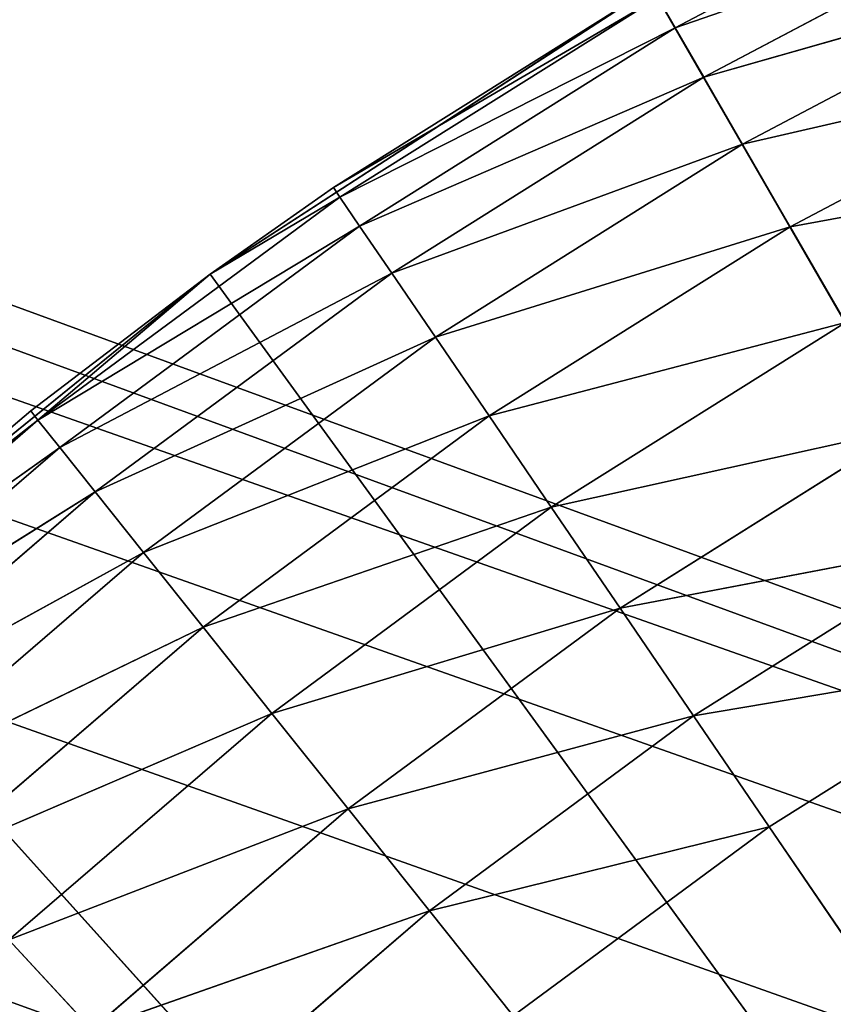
# Model space of a CAD drawing. Header units: centimetres. Extents: x 0.2 to 26.4, y 0 to 13.
# Tile 203 of 256: x 17.368 to 17.473, y 6.972 to 7.099. Entities that reach past the tile are written whole.
import ezdxf

# ---------------------------------------------------------------- set-up
doc = ezdxf.new("R2010")
doc.units = ezdxf.units.CM
doc.header["$LTSCALE"] = 2.54
doc.layers.get('0').update_dxf_attribs({"color": 13})

# ---------------------------------------------------------------- blocks, each defined once
blk = doc.blocks.new('Pojemnik na r_czniki papierowe CRESTO monta_ na_cienny.STL')
at = {"color": 0}
for p, q in [((0.37505, 13.04032, 17.45), (17.71427, 6.885, 17.45)), ((17.83582, 6.885, 17.45), (0.37505, 13.04032, 17.45)), ((17.83582, 6.885, 17.45), (0.37505, 13.04032, 17.45)), ((17.77505, 6.89032, 17.45), (0.37505, 13.04032, 17.45)), ((17.77505, 6.89032, 17.45), (0.37505, 13.04032, 17.45)), ((0.37505, 13.04032, 17.45), (17.71427, 6.885, 17.45)), ((17.89475, 6.86921, 17.45), (1.57505, 12.84032, 17.45)), ((17.89475, 6.86921, 17.45), (1.57505, 12.84032, 17.45)), ((17.83582, 6.885, 17.45), (1.57505, 12.84032, 17.45)), ((17.83582, 6.885, 17.45), (1.57505, 12.84032, 17.45)), ((17.49564, 7.12052, 17.9842), (17.45306, 7.09801, 17.9842)), ((17.49564, 7.12052, 17.9842), (17.45306, 7.09801, 17.9842)), ((17.49883, 7.11388, 18), (17.45306, 7.09801, 17.9842)), ((17.49883, 7.11388, 18), (17.45306, 7.09801, 17.9842)), ((17.49883, 7.11388, 18), (17.45674, 7.09163, 18)), ((17.49883, 7.11388, 18), (17.45674, 7.09163, 18)), ((17.50317, 7.10487, 18.01428), (17.45674, 7.09163, 18)), ((17.50317, 7.10487, 18.01428), (17.45674, 7.09163, 18)), ((17.50317, 7.10487, 18.01428), (17.46174, 7.08298, 18.01428)), ((17.50317, 7.10487, 18.01428), (17.46174, 7.08298, 18.01428)), ((17.45005, 7.10324, 17.55), (17.39299, 7.06618, 17.55)), ((17.45005, 7.10324, 17.55), (17.39299, 7.06618, 17.55)), ((17.40889, 7.07738, 17.95), (17.45005, 7.10324, 17.55)), ((17.40889, 7.07738, 17.95), (17.45005, 7.10324, 17.55)), ((17.40889, 7.07738, 17.95), (17.45005, 7.10324, 17.95)), ((17.40889, 7.07738, 17.95), (17.45005, 7.10324, 17.95)), ((17.77505, 6.54032, 17.55), (17.45005, 7.10324, 17.55)), ((17.77505, 6.54032, 17.55), (17.45005, 7.10324, 17.55)), ((17.45081, 7.10192, 17.96736), (17.40889, 7.07738, 17.95)), ((17.45081, 7.10192, 17.96736), (17.40889, 7.07738, 17.95)), ((17.45081, 7.10192, 17.96736), (17.40974, 7.07612, 17.96736)), ((17.45081, 7.10192, 17.96736), (17.40974, 7.07612, 17.96736)), ((17.45306, 7.09801, 17.9842), (17.45081, 7.10192, 17.96736)), ((17.45306, 7.09801, 17.9842), (17.45081, 7.10192, 17.96736)), ((17.45306, 7.09801, 17.9842), (17.40974, 7.07612, 17.96736)), ((17.45306, 7.09801, 17.9842), (17.40974, 7.07612, 17.96736)), ((17.45306, 7.09801, 17.9842), (17.41228, 7.07239, 17.9842)), ((17.45306, 7.09801, 17.9842), (17.41228, 7.07239, 17.9842)), ((17.45674, 7.09163, 18), (17.45306, 7.09801, 17.9842)), ((17.45674, 7.09163, 18), (17.45306, 7.09801, 17.9842)), ((17.50852, 7.09377, 18.02661), (17.46174, 7.08298, 18.01428)), ((17.50852, 7.09377, 18.02661), (17.46174, 7.08298, 18.01428)), ((17.50852, 7.09377, 18.02661), (17.46791, 7.0723, 18.02661)), ((17.50852, 7.09377, 18.02661), (17.46791, 7.0723, 18.02661)), ((17.45674, 7.09163, 18), (17.41228, 7.07239, 17.9842)), ((17.45674, 7.09163, 18), (17.41228, 7.07239, 17.9842)), ((17.45674, 7.09163, 18), (17.41644, 7.06631, 18)), ((17.45674, 7.09163, 18), (17.41644, 7.06631, 18)), ((17.46174, 7.08298, 18.01428), (17.45674, 7.09163, 18)), ((17.46174, 7.08298, 18.01428), (17.45674, 7.09163, 18)), ((17.46174, 7.08298, 18.01428), (17.41644, 7.06631, 18)), ((17.46174, 7.08298, 18.01428), (17.41644, 7.06631, 18)), ((17.46174, 7.08298, 18.01428), (17.42207, 7.05804, 18.01428)), ((17.46174, 7.08298, 18.01428), (17.42207, 7.05804, 18.01428)), ((17.46791, 7.0723, 18.02661), (17.46174, 7.08298, 18.01428)), ((17.46791, 7.0723, 18.02661), (17.46174, 7.08298, 18.01428)), ((17.51472, 7.0809, 18.0366), (17.46791, 7.0723, 18.02661)), ((17.51472, 7.0809, 18.0366), (17.46791, 7.0723, 18.02661)), ((17.39299, 7.06618, 17.55), (17.40889, 7.07738, 17.95)), ((17.39299, 7.06618, 17.95), (17.40889, 7.07738, 17.95)), ((17.39299, 7.06618, 17.55), (17.40889, 7.07738, 17.95)), ((17.39299, 7.06618, 17.95), (17.40889, 7.07738, 17.95)), ((17.40974, 7.07612, 17.96736), (17.40889, 7.07738, 17.95)), ((17.40974, 7.07612, 17.96736), (17.40889, 7.07738, 17.95)), ((17.37072, 7.04732, 17.96736), (17.40974, 7.07612, 17.96736)), ((17.37072, 7.04732, 17.96736), (17.40974, 7.07612, 17.96736)), ((17.39299, 7.06618, 17.95), (17.40974, 7.07612, 17.96736)), ((17.39299, 7.06618, 17.95), (17.40974, 7.07612, 17.96736)), ((17.41228, 7.07239, 17.9842), (17.40974, 7.07612, 17.96736)), ((17.41228, 7.07239, 17.9842), (17.40974, 7.07612, 17.96736)), ((17.37072, 7.04732, 17.96736), (17.41228, 7.07239, 17.9842)), ((17.37072, 7.04732, 17.96736), (17.41228, 7.07239, 17.9842)), ((17.37354, 7.0438, 17.9842), (17.41228, 7.07239, 17.9842)), ((17.37354, 7.0438, 17.9842), (17.41228, 7.07239, 17.9842)), ((17.41644, 7.06631, 18), (17.41228, 7.07239, 17.9842)), ((17.41644, 7.06631, 18), (17.41228, 7.07239, 17.9842)), ((17.46791, 7.0723, 18.02661), (17.42207, 7.05804, 18.01428)), ((17.46791, 7.0723, 18.02661), (17.42207, 7.05804, 18.01428)), ((17.46791, 7.0723, 18.02661), (17.42901, 7.04786, 18.02661)), ((17.46791, 7.0723, 18.02661), (17.42901, 7.04786, 18.02661)), ((17.47505, 7.05993, 18.0366), (17.46791, 7.0723, 18.02661)), ((17.47505, 7.05993, 18.0366), (17.46791, 7.0723, 18.02661)), ((17.39299, 7.06618, 17.55), (17.34011, 7.02336, 17.55)), ((17.39299, 7.06618, 17.55), (17.34011, 7.02336, 17.55)), ((17.36978, 7.04851, 17.95), (17.39299, 7.06618, 17.55)), ((17.36978, 7.04851, 17.95), (17.39299, 7.06618, 17.55)), ((17.36978, 7.04851, 17.95), (17.39299, 7.06618, 17.95)), ((17.36978, 7.04851, 17.95), (17.39299, 7.06618, 17.95)), ((17.37072, 7.04732, 17.96736), (17.39299, 7.06618, 17.95)), ((17.37072, 7.04732, 17.96736), (17.39299, 7.06618, 17.95)), ((17.37354, 7.0438, 17.9842), (17.41644, 7.06631, 18)), ((17.37354, 7.0438, 17.9842), (17.41644, 7.06631, 18)), ((17.37813, 7.03804, 18), (17.41644, 7.06631, 18)), ((17.37813, 7.03804, 18), (17.41644, 7.06631, 18)), ((17.39299, 7.06618, 17.95), (17.39299, 7.06618, 17.55)), ((17.39299, 7.06618, 17.95), (17.39299, 7.06618, 17.55)), ((17.39299, 7.06618, 17.55), (17.77505, 6.54032, 17.55)), ((17.39299, 7.06618, 17.55), (17.77505, 6.54032, 17.55)), ((17.42207, 7.05804, 18.01428), (17.41644, 7.06631, 18)), ((17.42207, 7.05804, 18.01428), (17.41644, 7.06631, 18)), ((17.47505, 7.05993, 18.0366), (17.42901, 7.04786, 18.02661)), ((17.47505, 7.05993, 18.0366), (17.42901, 7.04786, 18.02661)), ((17.47505, 7.05993, 18.0366), (17.43705, 7.03606, 18.0366)), ((17.47505, 7.05993, 18.0366), (17.43705, 7.03606, 18.0366)), ((17.37813, 7.03804, 18), (17.42207, 7.05804, 18.01428)), ((17.37813, 7.03804, 18), (17.42207, 7.05804, 18.01428)), ((17.38436, 7.03022, 18.01428), (17.42207, 7.05804, 18.01428)), ((17.38436, 7.03022, 18.01428), (17.42207, 7.05804, 18.01428)), ((17.42901, 7.04786, 18.02661), (17.42207, 7.05804, 18.01428)), ((17.42901, 7.04786, 18.02661), (17.42207, 7.05804, 18.01428)), ((17.34011, 7.02336, 17.55), (17.36978, 7.04851, 17.95)), ((17.34011, 7.02336, 17.95), (17.36978, 7.04851, 17.95)), ((17.34011, 7.02336, 17.55), (17.36978, 7.04851, 17.95)), ((17.34011, 7.02336, 17.95), (17.36978, 7.04851, 17.95)), ((17.36978, 7.04851, 17.95), (17.37072, 7.04732, 17.96736)), ((17.36978, 7.04851, 17.95), (17.37072, 7.04732, 17.96736)), ((17.33397, 7.01569, 17.96736), (17.37072, 7.04732, 17.96736)), ((17.33397, 7.01569, 17.96736), (17.37072, 7.04732, 17.96736)), ((17.34011, 7.02336, 17.95), (17.37072, 7.04732, 17.96736)), ((17.34011, 7.02336, 17.95), (17.37072, 7.04732, 17.96736)), ((17.37354, 7.0438, 17.9842), (17.37072, 7.04732, 17.96736)), ((17.37354, 7.0438, 17.9842), (17.37072, 7.04732, 17.96736)), ((17.38436, 7.03022, 18.01428), (17.42901, 7.04786, 18.02661)), ((17.38436, 7.03022, 18.01428), (17.42901, 7.04786, 18.02661)), ((17.39205, 7.02058, 18.02661), (17.42901, 7.04786, 18.02661)), ((17.39205, 7.02058, 18.02661), (17.42901, 7.04786, 18.02661)), ((17.43705, 7.03606, 18.0366), (17.42901, 7.04786, 18.02661)), ((17.43705, 7.03606, 18.0366), (17.42901, 7.04786, 18.02661)), ((17.48295, 7.04625, 18.04397), (17.43705, 7.03606, 18.0366)), ((17.48295, 7.04625, 18.04397), (17.43705, 7.03606, 18.0366)), ((17.48295, 7.04625, 18.04397), (17.44595, 7.02301, 18.04397)), ((17.48295, 7.04625, 18.04397), (17.44595, 7.02301, 18.04397)), ((17.33397, 7.01569, 17.96736), (17.37354, 7.0438, 17.9842)), ((17.33397, 7.01569, 17.96736), (17.37354, 7.0438, 17.9842)), ((17.33703, 7.01238, 17.9842), (17.37354, 7.0438, 17.9842)), ((17.33703, 7.01238, 17.9842), (17.37354, 7.0438, 17.9842)), ((17.37813, 7.03804, 18), (17.37354, 7.0438, 17.9842)), ((17.37813, 7.03804, 18), (17.37354, 7.0438, 17.9842)), ((17.33703, 7.01238, 17.9842), (17.37813, 7.03804, 18)), ((17.33703, 7.01238, 17.9842), (17.37813, 7.03804, 18)), ((17.34205, 7.00698, 18), (17.37813, 7.03804, 18)), ((17.34205, 7.00698, 18), (17.37813, 7.03804, 18)), ((17.38436, 7.03022, 18.01428), (17.37813, 7.03804, 18)), ((17.38436, 7.03022, 18.01428), (17.37813, 7.03804, 18)), ((17.39205, 7.02058, 18.02661), (17.43705, 7.03606, 18.0366)), ((17.39205, 7.02058, 18.02661), (17.43705, 7.03606, 18.0366)), ((17.40095, 7.00942, 18.0366), (17.43705, 7.03606, 18.0366)), ((17.40095, 7.00942, 18.0366), (17.43705, 7.03606, 18.0366)), ((17.44595, 7.02301, 18.04397), (17.43705, 7.03606, 18.0366)), ((17.44595, 7.02301, 18.04397), (17.43705, 7.03606, 18.0366)), ((17.49136, 7.03167, 18.04848), (17.44595, 7.02301, 18.04397)), ((17.49136, 7.03167, 18.04848), (17.44595, 7.02301, 18.04397)), ((17.49136, 7.03167, 18.04848), (17.45544, 7.0091, 18.04848)), ((17.49136, 7.03167, 18.04848), (17.45544, 7.0091, 18.04848)), ((17.34205, 7.00698, 18), (17.38436, 7.03022, 18.01428)), ((17.34205, 7.00698, 18), (17.38436, 7.03022, 18.01428)), ((17.34885, 6.99965, 18.01428), (17.38436, 7.03022, 18.01428)), ((17.34885, 6.99965, 18.01428), (17.38436, 7.03022, 18.01428)), ((17.39205, 7.02058, 18.02661), (17.38436, 7.03022, 18.01428)), ((17.39205, 7.02058, 18.02661), (17.38436, 7.03022, 18.01428)), ((17.34011, 7.02336, 17.55), (17.77505, 6.54032, 17.55)), ((17.34011, 7.02336, 17.55), (17.77505, 6.54032, 17.55)), ((17.40095, 7.00942, 18.0366), (17.44595, 7.02301, 18.04397)), ((17.40095, 7.00942, 18.0366), (17.44595, 7.02301, 18.04397)), ((17.4108, 6.99707, 18.04397), (17.44595, 7.02301, 18.04397)), ((17.4108, 6.99707, 18.04397), (17.44595, 7.02301, 18.04397)), ((17.45544, 7.0091, 18.04848), (17.44595, 7.02301, 18.04397)), ((17.45544, 7.0091, 18.04848), (17.44595, 7.02301, 18.04397)), ((17.34885, 6.99965, 18.01428), (17.39205, 7.02058, 18.02661)), ((17.34885, 6.99965, 18.01428), (17.39205, 7.02058, 18.02661)), ((17.35723, 6.99062, 18.02661), (17.39205, 7.02058, 18.02661)), ((17.35723, 6.99062, 18.02661), (17.39205, 7.02058, 18.02661)), ((17.40095, 7.00942, 18.0366), (17.39205, 7.02058, 18.02661)), ((17.40095, 7.00942, 18.0366), (17.39205, 7.02058, 18.02661)), ((17.50005, 7.01663, 18.05), (17.45544, 7.0091, 18.04848)), ((17.50005, 7.01663, 18.05), (17.45544, 7.0091, 18.04848)), ((17.50005, 7.01663, 18.05), (17.46522, 6.99475, 18.05)), ((17.50005, 7.01663, 18.05), (17.46522, 6.99475, 18.05)), ((17.35723, 6.99062, 18.02661), (17.40095, 7.00942, 18.0366)), ((17.35723, 6.99062, 18.02661), (17.40095, 7.00942, 18.0366)), ((17.36694, 6.98015, 18.0366), (17.40095, 7.00942, 18.0366)), ((17.36694, 6.98015, 18.0366), (17.40095, 7.00942, 18.0366)), ((17.4108, 6.99707, 18.04397), (17.40095, 7.00942, 18.0366)), ((17.4108, 6.99707, 18.04397), (17.40095, 7.00942, 18.0366)), ((17.4108, 6.99707, 18.04397), (17.45544, 7.0091, 18.04848)), ((17.4108, 6.99707, 18.04397), (17.45544, 7.0091, 18.04848)), ((17.4213, 6.9839, 18.04848), (17.45544, 7.0091, 18.04848)), ((17.4213, 6.9839, 18.04848), (17.45544, 7.0091, 18.04848)), ((17.46522, 6.99475, 18.05), (17.45544, 7.0091, 18.04848)), ((17.46522, 6.99475, 18.05), (17.45544, 7.0091, 18.04848)), ((17.36694, 6.98015, 18.0366), (17.4108, 6.99707, 18.04397)), ((17.36694, 6.98015, 18.0366), (17.4108, 6.99707, 18.04397)), ((17.37769, 6.96857, 18.04397), (17.4108, 6.99707, 18.04397)), ((17.37769, 6.96857, 18.04397), (17.4108, 6.99707, 18.04397)), ((17.4213, 6.9839, 18.04848), (17.4108, 6.99707, 18.04397)), ((17.4213, 6.9839, 18.04848), (17.4108, 6.99707, 18.04397)), ((17.4213, 6.9839, 18.04848), (17.46522, 6.99475, 18.05)), ((17.4213, 6.9839, 18.04848), (17.46522, 6.99475, 18.05)), ((17.46522, 6.99475, 18.05), (17.43213, 6.97033, 18.05)), ((17.46522, 6.99475, 18.05), (17.43213, 6.97033, 18.05)), ((17.46522, 6.99475, 18.05), (17.77505, 6.54032, 18.05)), ((17.46522, 6.99475, 18.05), (17.77505, 6.54032, 18.05)), ((17.37769, 6.96857, 18.04397), (17.4213, 6.9839, 18.04848)), ((17.37769, 6.96857, 18.04397), (17.4213, 6.9839, 18.04848)), ((17.38914, 6.95623, 18.04848), (17.4213, 6.9839, 18.04848)), ((17.38914, 6.95623, 18.04848), (17.4213, 6.9839, 18.04848)), ((17.43213, 6.97033, 18.05), (17.4213, 6.9839, 18.04848)), ((17.43213, 6.97033, 18.05), (17.4213, 6.9839, 18.04848)), ((17.37769, 6.96857, 18.04397), (17.36694, 6.98015, 18.0366)), ((17.37769, 6.96857, 18.04397), (17.36694, 6.98015, 18.0366))]:
    blk.add_line(p, q, dxfattribs=at)
mesh = blk.add_polyface(dxfattribs=at)
corners = [(17.71427, 6.885, 17.45), (17.65534, 6.86921, 17.45), (0.37505, 13.04032, 17.45)]
mesh.append_faces([[corners[k] for k in face] for face in [(0, 1, 2)]], dxfattribs={"color": 0})
mesh = blk.add_polyface(dxfattribs=at)
corners = [(17.65534, 6.86921, 17.45), (17.60005, 6.84343, 17.45), (0.37505, 13.04032, 17.45)]
mesh.append_faces([[corners[k] for k in face] for face in [(0, 1, 2)]], dxfattribs={"color": 0})
mesh = blk.add_polyface(dxfattribs=at)
corners = [(17.60005, 6.84343, 17.45), (17.55007, 6.80844, 17.45), (0.37505, 13.04032, 17.45)]
mesh.append_faces([[corners[k] for k in face] for face in [(0, 1, 2)]], dxfattribs={"color": 0})
mesh = blk.add_polyface(dxfattribs=at)
corners = [(17.55007, 6.80844, 17.45), (17.50693, 6.7653, 17.45), (0.37505, 13.04032, 17.45)]
mesh.append_faces([[corners[k] for k in face] for face in [(0, 1, 2)]], dxfattribs={"color": 0})
mesh = blk.add_polyface(dxfattribs=at)
corners = [(17.50693, 6.7653, 17.45), (17.47194, 6.71532, 17.45), (0.37505, 13.04032, 17.45)]
mesh.append_faces([[corners[k] for k in face] for face in [(0, 1, 2)]], dxfattribs={"color": 0})
mesh = blk.add_polyface(dxfattribs=at)
corners = [(17.47194, 6.71532, 17.45), (17.44615, 6.66003, 17.45), (0.37505, 13.04032, 17.45)]
mesh.append_faces([[corners[k] for k in face] for face in [(0, 1, 2)]], dxfattribs={"color": 0})
mesh = blk.add_polyface(dxfattribs=at)
corners = [(17.83582, 6.885, 17.45), (0.37505, 13.04032, 17.45), (1.57505, 12.84032, 17.45)]
mesh.append_faces([[corners[k] for k in face] for face in [(0, 1, 2)]], dxfattribs={"color": 0})
mesh = blk.add_polyface(dxfattribs=at)
corners = [(17.83582, 6.885, 17.45), (17.77505, 6.89032, 17.45), (0.37505, 13.04032, 17.45)]
mesh.append_faces([[corners[k] for k in face] for face in [(0, 1, 2)]], dxfattribs={"color": 0})
mesh = blk.add_polyface(dxfattribs=at)
corners = [(17.77505, 6.89032, 17.45), (17.71427, 6.885, 17.45), (0.37505, 13.04032, 17.45)]
mesh.append_faces([[corners[k] for k in face] for face in [(0, 1, 2)]], dxfattribs={"color": 0})
mesh = blk.add_polyface(dxfattribs=at)
corners = [(17.44615, 6.66003, 17.45), (8.89475, 6.86921, 17.45), (0.37505, 13.04032, 17.45)]
mesh.append_faces([[corners[k] for k in face] for face in [(0, 1, 2)]], dxfattribs={"color": 0})
mesh = blk.add_polyface(dxfattribs=at)
corners = [(24.97505, 12.84032, 17.45), (17.89475, 6.86921, 17.45), (1.57505, 12.84032, 17.45)]
mesh.append_faces([[corners[k] for k in face] for face in [(0, 1, 2)]], dxfattribs={"color": 0})
mesh = blk.add_polyface(dxfattribs=at)
corners = [(17.89475, 6.86921, 17.45), (17.83582, 6.885, 17.45), (1.57505, 12.84032, 17.45)]
mesh.append_faces([[corners[k] for k in face] for face in [(0, 1, 2)]], dxfattribs={"color": 0})
mesh = blk.add_polyface(dxfattribs=at)
corners = [(24.97505, 12.84032, 17.55), (1.57505, 12.84032, 17.55), (8.65534, 6.86921, 17.55)]
mesh.append_faces([[corners[k] for k in face] for face in [(0, 1, 2)]], dxfattribs={"color": 0})
mesh = blk.add_polyface(dxfattribs=at)
corners = [(24.97505, 12.84032, 17.55), (8.65534, 6.86921, 17.55), (8.71427, 6.885, 17.55)]
mesh.append_faces([[corners[k] for k in face] for face in [(0, 1, 2)]], dxfattribs={"color": 0})
mesh = blk.add_polyface(dxfattribs=at)
corners = [(24.97505, 12.84032, 17.55), (8.71427, 6.885, 17.55), (8.77505, 6.89032, 17.55)]
mesh.append_faces([[corners[k] for k in face] for face in [(0, 1, 2)]], dxfattribs={"color": 0})
mesh = blk.add_polyface(dxfattribs=at)
corners = [(24.97505, 12.84032, 17.55), (8.77505, 6.89032, 17.55), (17.65534, 6.86921, 17.55)]
mesh.append_faces([[corners[k] for k in face] for face in [(0, 1, 2)]], dxfattribs={"color": 0})
mesh = blk.add_polyface(dxfattribs=at)
corners = [(17.77505, 6.54032, 17.55), (17.45005, 7.10324, 17.55), (17.51067, 7.13412, 17.55)]
mesh.append_faces([[corners[k] for k in face] for face in [(0, 1, 2)]], dxfattribs={"color": 0})
mesh = blk.add_polyface(dxfattribs=at)
corners = [(17.49564, 7.12052, 17.9842), (17.45081, 7.10192, 17.96736), (17.45306, 7.09801, 17.9842)]
mesh.append_faces([[corners[k] for k in face] for face in [(0, 1, 2)]], dxfattribs={"color": 0})
mesh = blk.add_polyface(dxfattribs=at)
corners = [(17.49883, 7.11388, 18), (17.49564, 7.12052, 17.9842), (17.45306, 7.09801, 17.9842)]
mesh.append_faces([[corners[k] for k in face] for face in [(0, 1, 2)]], dxfattribs={"color": 0})
mesh = blk.add_polyface(dxfattribs=at)
corners = [(17.49883, 7.11388, 18), (17.45306, 7.09801, 17.9842), (17.45674, 7.09163, 18)]
mesh.append_faces([[corners[k] for k in face] for face in [(0, 1, 2)]], dxfattribs={"color": 0})
mesh = blk.add_polyface(dxfattribs=at)
corners = [(17.50317, 7.10487, 18.01428), (17.49883, 7.11388, 18), (17.45674, 7.09163, 18)]
mesh.append_faces([[corners[k] for k in face] for face in [(0, 1, 2)]], dxfattribs={"color": 0})
mesh = blk.add_polyface(dxfattribs=at)
corners = [(17.50317, 7.10487, 18.01428), (17.45674, 7.09163, 18), (17.46174, 7.08298, 18.01428)]
mesh.append_faces([[corners[k] for k in face] for face in [(0, 1, 2)]], dxfattribs={"color": 0})
mesh = blk.add_polyface(dxfattribs=at)
corners = [(17.50852, 7.09377, 18.02661), (17.50317, 7.10487, 18.01428), (17.46174, 7.08298, 18.01428)]
mesh.append_faces([[corners[k] for k in face] for face in [(0, 1, 2)]], dxfattribs={"color": 0})
mesh = blk.add_polyface(dxfattribs=at)
corners = [(17.40889, 7.07738, 17.95), (17.45005, 7.10324, 17.55), (17.39299, 7.06618, 17.55)]
mesh.append_faces([[corners[k] for k in face] for face in [(0, 1, 2)]], dxfattribs={"color": 0})
mesh = blk.add_polyface(dxfattribs=at)
corners = [(17.77505, 6.54032, 17.55), (17.39299, 7.06618, 17.55), (17.45005, 7.10324, 17.55)]
mesh.append_faces([[corners[k] for k in face] for face in [(0, 1, 2)]], dxfattribs={"color": 0})
mesh = blk.add_polyface(dxfattribs=at)
corners = [(17.45005, 7.10324, 17.95), (17.45005, 7.10324, 17.55), (17.40889, 7.07738, 17.95)]
mesh.append_faces([[corners[k] for k in face] for face in [(0, 1, 2)]], dxfattribs={"color": 0})
mesh = blk.add_polyface(dxfattribs=at)
corners = [(17.45081, 7.10192, 17.96736), (17.45005, 7.10324, 17.95), (17.40889, 7.07738, 17.95)]
mesh.append_faces([[corners[k] for k in face] for face in [(0, 1, 2)]], dxfattribs={"color": 0})
mesh = blk.add_polyface(dxfattribs=at)
corners = [(17.45081, 7.10192, 17.96736), (17.40889, 7.07738, 17.95), (17.40974, 7.07612, 17.96736)]
mesh.append_faces([[corners[k] for k in face] for face in [(0, 1, 2)]], dxfattribs={"color": 0})
mesh = blk.add_polyface(dxfattribs=at)
corners = [(17.45306, 7.09801, 17.9842), (17.45081, 7.10192, 17.96736), (17.40974, 7.07612, 17.96736)]
mesh.append_faces([[corners[k] for k in face] for face in [(0, 1, 2)]], dxfattribs={"color": 0})
mesh = blk.add_polyface(dxfattribs=at)
corners = [(17.45306, 7.09801, 17.9842), (17.40974, 7.07612, 17.96736), (17.41228, 7.07239, 17.9842)]
mesh.append_faces([[corners[k] for k in face] for face in [(0, 1, 2)]], dxfattribs={"color": 0})
mesh = blk.add_polyface(dxfattribs=at)
corners = [(17.45674, 7.09163, 18), (17.45306, 7.09801, 17.9842), (17.41228, 7.07239, 17.9842)]
mesh.append_faces([[corners[k] for k in face] for face in [(0, 1, 2)]], dxfattribs={"color": 0})
mesh = blk.add_polyface(dxfattribs=at)
corners = [(17.50852, 7.09377, 18.02661), (17.46174, 7.08298, 18.01428), (17.46791, 7.0723, 18.02661)]
mesh.append_faces([[corners[k] for k in face] for face in [(0, 1, 2)]], dxfattribs={"color": 0})
mesh = blk.add_polyface(dxfattribs=at)
corners = [(17.51472, 7.0809, 18.0366), (17.50852, 7.09377, 18.02661), (17.46791, 7.0723, 18.02661)]
mesh.append_faces([[corners[k] for k in face] for face in [(0, 1, 2)]], dxfattribs={"color": 0})
mesh = blk.add_polyface(dxfattribs=at)
corners = [(17.45674, 7.09163, 18), (17.41228, 7.07239, 17.9842), (17.41644, 7.06631, 18)]
mesh.append_faces([[corners[k] for k in face] for face in [(0, 1, 2)]], dxfattribs={"color": 0})
mesh = blk.add_polyface(dxfattribs=at)
corners = [(17.46174, 7.08298, 18.01428), (17.45674, 7.09163, 18), (17.41644, 7.06631, 18)]
mesh.append_faces([[corners[k] for k in face] for face in [(0, 1, 2)]], dxfattribs={"color": 0})
mesh = blk.add_polyface(dxfattribs=at)
corners = [(17.46174, 7.08298, 18.01428), (17.41644, 7.06631, 18), (17.42207, 7.05804, 18.01428)]
mesh.append_faces([[corners[k] for k in face] for face in [(0, 1, 2)]], dxfattribs={"color": 0})
mesh = blk.add_polyface(dxfattribs=at)
corners = [(17.46791, 7.0723, 18.02661), (17.46174, 7.08298, 18.01428), (17.42207, 7.05804, 18.01428)]
mesh.append_faces([[corners[k] for k in face] for face in [(0, 1, 2)]], dxfattribs={"color": 0})
mesh = blk.add_polyface(dxfattribs=at)
corners = [(17.51472, 7.0809, 18.0366), (17.46791, 7.0723, 18.02661), (17.47505, 7.05993, 18.0366)]
mesh.append_faces([[corners[k] for k in face] for face in [(0, 1, 2)]], dxfattribs={"color": 0})
mesh = blk.add_polyface(dxfattribs=at)
corners = [(17.40889, 7.07738, 17.95), (17.39299, 7.06618, 17.55), (17.39299, 7.06618, 17.95)]
mesh.append_faces([[corners[k] for k in face] for face in [(0, 1, 2)]], dxfattribs={"color": 0})
mesh = blk.add_polyface(dxfattribs=at)
corners = [(17.40974, 7.07612, 17.96736), (17.40889, 7.07738, 17.95), (17.39299, 7.06618, 17.95)]
mesh.append_faces([[corners[k] for k in face] for face in [(0, 1, 2)]], dxfattribs={"color": 0})
mesh = blk.add_polyface(dxfattribs=at)
corners = [(17.40974, 7.07612, 17.96736), (17.39299, 7.06618, 17.95), (17.37072, 7.04732, 17.96736)]
mesh.append_faces([[corners[k] for k in face] for face in [(0, 1, 2)]], dxfattribs={"color": 0})
mesh = blk.add_polyface(dxfattribs=at)
corners = [(17.41228, 7.07239, 17.9842), (17.40974, 7.07612, 17.96736), (17.37072, 7.04732, 17.96736)]
mesh.append_faces([[corners[k] for k in face] for face in [(0, 1, 2)]], dxfattribs={"color": 0})
mesh = blk.add_polyface(dxfattribs=at)
corners = [(17.41228, 7.07239, 17.9842), (17.37072, 7.04732, 17.96736), (17.37354, 7.0438, 17.9842)]
mesh.append_faces([[corners[k] for k in face] for face in [(0, 1, 2)]], dxfattribs={"color": 0})
mesh = blk.add_polyface(dxfattribs=at)
corners = [(17.41644, 7.06631, 18), (17.41228, 7.07239, 17.9842), (17.37354, 7.0438, 17.9842)]
mesh.append_faces([[corners[k] for k in face] for face in [(0, 1, 2)]], dxfattribs={"color": 0})
mesh = blk.add_polyface(dxfattribs=at)
corners = [(17.46791, 7.0723, 18.02661), (17.42207, 7.05804, 18.01428), (17.42901, 7.04786, 18.02661)]
mesh.append_faces([[corners[k] for k in face] for face in [(0, 1, 2)]], dxfattribs={"color": 0})
mesh = blk.add_polyface(dxfattribs=at)
corners = [(17.47505, 7.05993, 18.0366), (17.46791, 7.0723, 18.02661), (17.42901, 7.04786, 18.02661)]
mesh.append_faces([[corners[k] for k in face] for face in [(0, 1, 2)]], dxfattribs={"color": 0})
mesh = blk.add_polyface(dxfattribs=at)
corners = [(17.36978, 7.04851, 17.95), (17.39299, 7.06618, 17.55), (17.34011, 7.02336, 17.55)]
mesh.append_faces([[corners[k] for k in face] for face in [(0, 1, 2)]], dxfattribs={"color": 0})
mesh = blk.add_polyface(dxfattribs=at)
corners = [(17.77505, 6.54032, 17.55), (17.34011, 7.02336, 17.55), (17.39299, 7.06618, 17.55)]
mesh.append_faces([[corners[k] for k in face] for face in [(0, 1, 2)]], dxfattribs={"color": 0})
mesh = blk.add_polyface(dxfattribs=at)
corners = [(17.39299, 7.06618, 17.95), (17.39299, 7.06618, 17.55), (17.36978, 7.04851, 17.95)]
mesh.append_faces([[corners[k] for k in face] for face in [(0, 1, 2)]], dxfattribs={"color": 0})
mesh = blk.add_polyface(dxfattribs=at)
corners = [(17.37072, 7.04732, 17.96736), (17.39299, 7.06618, 17.95), (17.36978, 7.04851, 17.95)]
mesh.append_faces([[corners[k] for k in face] for face in [(0, 1, 2)]], dxfattribs={"color": 0})
mesh = blk.add_polyface(dxfattribs=at)
corners = [(17.41644, 7.06631, 18), (17.37354, 7.0438, 17.9842), (17.37813, 7.03804, 18)]
mesh.append_faces([[corners[k] for k in face] for face in [(0, 1, 2)]], dxfattribs={"color": 0})
mesh = blk.add_polyface(dxfattribs=at)
corners = [(17.42207, 7.05804, 18.01428), (17.41644, 7.06631, 18), (17.37813, 7.03804, 18)]
mesh.append_faces([[corners[k] for k in face] for face in [(0, 1, 2)]], dxfattribs={"color": 0})
mesh = blk.add_polyface(dxfattribs=at)
corners = [(17.47505, 7.05993, 18.0366), (17.42901, 7.04786, 18.02661), (17.43705, 7.03606, 18.0366)]
mesh.append_faces([[corners[k] for k in face] for face in [(0, 1, 2)]], dxfattribs={"color": 0})
mesh = blk.add_polyface(dxfattribs=at)
corners = [(17.48295, 7.04625, 18.04397), (17.47505, 7.05993, 18.0366), (17.43705, 7.03606, 18.0366)]
mesh.append_faces([[corners[k] for k in face] for face in [(0, 1, 2)]], dxfattribs={"color": 0})
mesh = blk.add_polyface(dxfattribs=at)
corners = [(17.42207, 7.05804, 18.01428), (17.37813, 7.03804, 18), (17.38436, 7.03022, 18.01428)]
mesh.append_faces([[corners[k] for k in face] for face in [(0, 1, 2)]], dxfattribs={"color": 0})
mesh = blk.add_polyface(dxfattribs=at)
corners = [(17.42901, 7.04786, 18.02661), (17.42207, 7.05804, 18.01428), (17.38436, 7.03022, 18.01428)]
mesh.append_faces([[corners[k] for k in face] for face in [(0, 1, 2)]], dxfattribs={"color": 0})
mesh = blk.add_polyface(dxfattribs=at)
corners = [(17.36978, 7.04851, 17.95), (17.34011, 7.02336, 17.55), (17.34011, 7.02336, 17.95)]
mesh.append_faces([[corners[k] for k in face] for face in [(0, 1, 2)]], dxfattribs={"color": 0})
mesh = blk.add_polyface(dxfattribs=at)
corners = [(17.37072, 7.04732, 17.96736), (17.36978, 7.04851, 17.95), (17.34011, 7.02336, 17.95)]
mesh.append_faces([[corners[k] for k in face] for face in [(0, 1, 2)]], dxfattribs={"color": 0})
mesh = blk.add_polyface(dxfattribs=at)
corners = [(17.37072, 7.04732, 17.96736), (17.34011, 7.02336, 17.95), (17.33397, 7.01569, 17.96736)]
mesh.append_faces([[corners[k] for k in face] for face in [(0, 1, 2)]], dxfattribs={"color": 0})
mesh = blk.add_polyface(dxfattribs=at)
corners = [(17.37354, 7.0438, 17.9842), (17.37072, 7.04732, 17.96736), (17.33397, 7.01569, 17.96736)]
mesh.append_faces([[corners[k] for k in face] for face in [(0, 1, 2)]], dxfattribs={"color": 0})
mesh = blk.add_polyface(dxfattribs=at)
corners = [(17.42901, 7.04786, 18.02661), (17.38436, 7.03022, 18.01428), (17.39205, 7.02058, 18.02661)]
mesh.append_faces([[corners[k] for k in face] for face in [(0, 1, 2)]], dxfattribs={"color": 0})
mesh = blk.add_polyface(dxfattribs=at)
corners = [(17.43705, 7.03606, 18.0366), (17.42901, 7.04786, 18.02661), (17.39205, 7.02058, 18.02661)]
mesh.append_faces([[corners[k] for k in face] for face in [(0, 1, 2)]], dxfattribs={"color": 0})
mesh = blk.add_polyface(dxfattribs=at)
corners = [(17.48295, 7.04625, 18.04397), (17.43705, 7.03606, 18.0366), (17.44595, 7.02301, 18.04397)]
mesh.append_faces([[corners[k] for k in face] for face in [(0, 1, 2)]], dxfattribs={"color": 0})
mesh = blk.add_polyface(dxfattribs=at)
corners = [(17.49136, 7.03167, 18.04848), (17.48295, 7.04625, 18.04397), (17.44595, 7.02301, 18.04397)]
mesh.append_faces([[corners[k] for k in face] for face in [(0, 1, 2)]], dxfattribs={"color": 0})
mesh = blk.add_polyface(dxfattribs=at)
corners = [(17.37354, 7.0438, 17.9842), (17.33397, 7.01569, 17.96736), (17.33703, 7.01238, 17.9842)]
mesh.append_faces([[corners[k] for k in face] for face in [(0, 1, 2)]], dxfattribs={"color": 0})
mesh = blk.add_polyface(dxfattribs=at)
corners = [(17.37813, 7.03804, 18), (17.37354, 7.0438, 17.9842), (17.33703, 7.01238, 17.9842)]
mesh.append_faces([[corners[k] for k in face] for face in [(0, 1, 2)]], dxfattribs={"color": 0})
mesh = blk.add_polyface(dxfattribs=at)
corners = [(17.37813, 7.03804, 18), (17.33703, 7.01238, 17.9842), (17.34205, 7.00698, 18)]
mesh.append_faces([[corners[k] for k in face] for face in [(0, 1, 2)]], dxfattribs={"color": 0})
mesh = blk.add_polyface(dxfattribs=at)
corners = [(17.38436, 7.03022, 18.01428), (17.37813, 7.03804, 18), (17.34205, 7.00698, 18)]
mesh.append_faces([[corners[k] for k in face] for face in [(0, 1, 2)]], dxfattribs={"color": 0})
mesh = blk.add_polyface(dxfattribs=at)
corners = [(17.43705, 7.03606, 18.0366), (17.39205, 7.02058, 18.02661), (17.40095, 7.00942, 18.0366)]
mesh.append_faces([[corners[k] for k in face] for face in [(0, 1, 2)]], dxfattribs={"color": 0})
mesh = blk.add_polyface(dxfattribs=at)
corners = [(17.44595, 7.02301, 18.04397), (17.43705, 7.03606, 18.0366), (17.40095, 7.00942, 18.0366)]
mesh.append_faces([[corners[k] for k in face] for face in [(0, 1, 2)]], dxfattribs={"color": 0})
mesh = blk.add_polyface(dxfattribs=at)
corners = [(17.49136, 7.03167, 18.04848), (17.44595, 7.02301, 18.04397), (17.45544, 7.0091, 18.04848)]
mesh.append_faces([[corners[k] for k in face] for face in [(0, 1, 2)]], dxfattribs={"color": 0})
mesh = blk.add_polyface(dxfattribs=at)
corners = [(17.50005, 7.01663, 18.05), (17.49136, 7.03167, 18.04848), (17.45544, 7.0091, 18.04848)]
mesh.append_faces([[corners[k] for k in face] for face in [(0, 1, 2)]], dxfattribs={"color": 0})
mesh = blk.add_polyface(dxfattribs=at)
corners = [(17.38436, 7.03022, 18.01428), (17.34205, 7.00698, 18), (17.34885, 6.99965, 18.01428)]
mesh.append_faces([[corners[k] for k in face] for face in [(0, 1, 2)]], dxfattribs={"color": 0})
mesh = blk.add_polyface(dxfattribs=at)
corners = [(17.39205, 7.02058, 18.02661), (17.38436, 7.03022, 18.01428), (17.34885, 6.99965, 18.01428)]
mesh.append_faces([[corners[k] for k in face] for face in [(0, 1, 2)]], dxfattribs={"color": 0})
mesh = blk.add_polyface(dxfattribs=at)
corners = [(17.77505, 6.54032, 17.55), (17.292, 6.97525, 17.55), (17.34011, 7.02336, 17.55)]
mesh.append_faces([[corners[k] for k in face] for face in [(0, 1, 2)]], dxfattribs={"color": 0})
mesh = blk.add_polyface(dxfattribs=at)
corners = [(17.44595, 7.02301, 18.04397), (17.40095, 7.00942, 18.0366), (17.4108, 6.99707, 18.04397)]
mesh.append_faces([[corners[k] for k in face] for face in [(0, 1, 2)]], dxfattribs={"color": 0})
mesh = blk.add_polyface(dxfattribs=at)
corners = [(17.45544, 7.0091, 18.04848), (17.44595, 7.02301, 18.04397), (17.4108, 6.99707, 18.04397)]
mesh.append_faces([[corners[k] for k in face] for face in [(0, 1, 2)]], dxfattribs={"color": 0})
mesh = blk.add_polyface(dxfattribs=at)
corners = [(17.39205, 7.02058, 18.02661), (17.34885, 6.99965, 18.01428), (17.35723, 6.99062, 18.02661)]
mesh.append_faces([[corners[k] for k in face] for face in [(0, 1, 2)]], dxfattribs={"color": 0})
mesh = blk.add_polyface(dxfattribs=at)
corners = [(17.40095, 7.00942, 18.0366), (17.39205, 7.02058, 18.02661), (17.35723, 6.99062, 18.02661)]
mesh.append_faces([[corners[k] for k in face] for face in [(0, 1, 2)]], dxfattribs={"color": 0})
mesh = blk.add_polyface(dxfattribs=at)
corners = [(17.50005, 7.01663, 18.05), (17.45544, 7.0091, 18.04848), (17.46522, 6.99475, 18.05)]
mesh.append_faces([[corners[k] for k in face] for face in [(0, 1, 2)]], dxfattribs={"color": 0})
mesh = blk.add_polyface(dxfattribs=at)
corners = [(17.77505, 6.54032, 18.05), (17.50005, 7.01663, 18.05), (17.46522, 6.99475, 18.05)]
mesh.append_faces([[corners[k] for k in face] for face in [(0, 1, 2)]], dxfattribs={"color": 0})
mesh = blk.add_polyface(dxfattribs=at)
corners = [(17.40095, 7.00942, 18.0366), (17.35723, 6.99062, 18.02661), (17.36694, 6.98015, 18.0366)]
mesh.append_faces([[corners[k] for k in face] for face in [(0, 1, 2)]], dxfattribs={"color": 0})
mesh = blk.add_polyface(dxfattribs=at)
corners = [(17.4108, 6.99707, 18.04397), (17.40095, 7.00942, 18.0366), (17.36694, 6.98015, 18.0366)]
mesh.append_faces([[corners[k] for k in face] for face in [(0, 1, 2)]], dxfattribs={"color": 0})
mesh = blk.add_polyface(dxfattribs=at)
corners = [(17.45544, 7.0091, 18.04848), (17.4108, 6.99707, 18.04397), (17.4213, 6.9839, 18.04848)]
mesh.append_faces([[corners[k] for k in face] for face in [(0, 1, 2)]], dxfattribs={"color": 0})
mesh = blk.add_polyface(dxfattribs=at)
corners = [(17.46522, 6.99475, 18.05), (17.45544, 7.0091, 18.04848), (17.4213, 6.9839, 18.04848)]
mesh.append_faces([[corners[k] for k in face] for face in [(0, 1, 2)]], dxfattribs={"color": 0})
mesh = blk.add_polyface(dxfattribs=at)
corners = [(17.4108, 6.99707, 18.04397), (17.36694, 6.98015, 18.0366), (17.37769, 6.96857, 18.04397)]
mesh.append_faces([[corners[k] for k in face] for face in [(0, 1, 2)]], dxfattribs={"color": 0})
mesh = blk.add_polyface(dxfattribs=at)
corners = [(17.4213, 6.9839, 18.04848), (17.4108, 6.99707, 18.04397), (17.37769, 6.96857, 18.04397)]
mesh.append_faces([[corners[k] for k in face] for face in [(0, 1, 2)]], dxfattribs={"color": 0})
mesh = blk.add_polyface(dxfattribs=at)
corners = [(17.46522, 6.99475, 18.05), (17.4213, 6.9839, 18.04848), (17.43213, 6.97033, 18.05)]
mesh.append_faces([[corners[k] for k in face] for face in [(0, 1, 2)]], dxfattribs={"color": 0})
mesh = blk.add_polyface(dxfattribs=at)
corners = [(17.77505, 6.54032, 18.05), (17.46522, 6.99475, 18.05), (17.43213, 6.97033, 18.05)]
mesh.append_faces([[corners[k] for k in face] for face in [(0, 1, 2)]], dxfattribs={"color": 0})
mesh = blk.add_polyface(dxfattribs=at)
corners = [(17.4213, 6.9839, 18.04848), (17.37769, 6.96857, 18.04397), (17.38914, 6.95623, 18.04848)]
mesh.append_faces([[corners[k] for k in face] for face in [(0, 1, 2)]], dxfattribs={"color": 0})
mesh = blk.add_polyface(dxfattribs=at)
corners = [(17.43213, 6.97033, 18.05), (17.4213, 6.9839, 18.04848), (17.38914, 6.95623, 18.04848)]
mesh.append_faces([[corners[k] for k in face] for face in [(0, 1, 2)]], dxfattribs={"color": 0})
mesh = blk.add_polyface(dxfattribs=at)
corners = [(17.37769, 6.96857, 18.04397), (17.36694, 6.98015, 18.0366), (17.33521, 6.94842, 18.0366)]
mesh.append_faces([[corners[k] for k in face] for face in [(0, 1, 2)]], dxfattribs={"color": 0})
mesh = blk.add_polyface(dxfattribs=at)
corners = [(17.77505, 6.54032, 17.55), (17.24919, 6.92238, 17.55), (17.292, 6.97525, 17.55)]
mesh.append_faces([[corners[k] for k in face] for face in [(0, 1, 2)]], dxfattribs={"color": 0})

msp = doc.modelspace()

# ---------------------------------------------------------------- block references
at = {"color": 0}
msp.add_blockref('Pojemnik na r_czniki papierowe CRESTO monta_ na_cienny.STL', (0, 0), dxfattribs=at)

doc.saveas('drawing.dxf')
